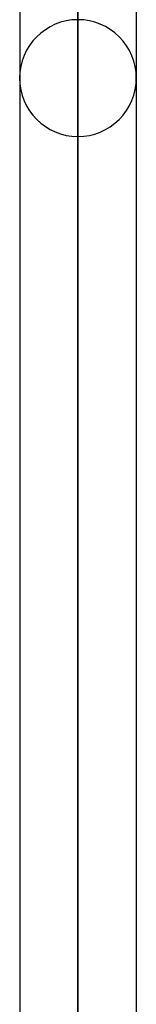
# Model space of a CAD drawing. Header units: millimetres. Extents: x -54 to 130, y -185 to 185.
# Tile 25 of 78: x 24.01 to 25.28, y -58.58 to -47.88. Entities that reach past the tile are written whole.
import ezdxf

# ---------------------------------------------------------------- set-up
doc = ezdxf.new("R2010")
doc.units = ezdxf.units.MM
doc.layers.add('MAIN-1', color=7, linetype='Continuous')
doc.layers.add('MAIN-2', color=7, linetype='Continuous')

msp = doc.modelspace()

# ---------------------------------------------------------------- linework, layer by layer
at = {"layer": 'MAIN-1'}
for p, q in [((24.013, 0), (24.013, -96.053)), ((25.283, -96.053), (25.283, 0)), ((24.647, -96.649), (24.647, 0))]:
    msp.add_line(p, q, dxfattribs=at)
at = {"layer": 'MAIN-2'}
for p, q in [((24.647, 0), (24.647, -96.649)), ((24.647, 0), (24.647, -95.81)), ((24.647, -95.81), (24.647, -35.176)), ((24.647, -37.271), (24.647, -49.149))]:
    msp.add_line(p, q, dxfattribs=at)
for start, end in [(90.0001, 180), (0, 90.0001), (180, 269.9999), (269.9999, 0)]:
    msp.add_arc((24.647, -48.514), 0.635, start, end, dxfattribs=at)

doc.saveas('drawing.dxf')
